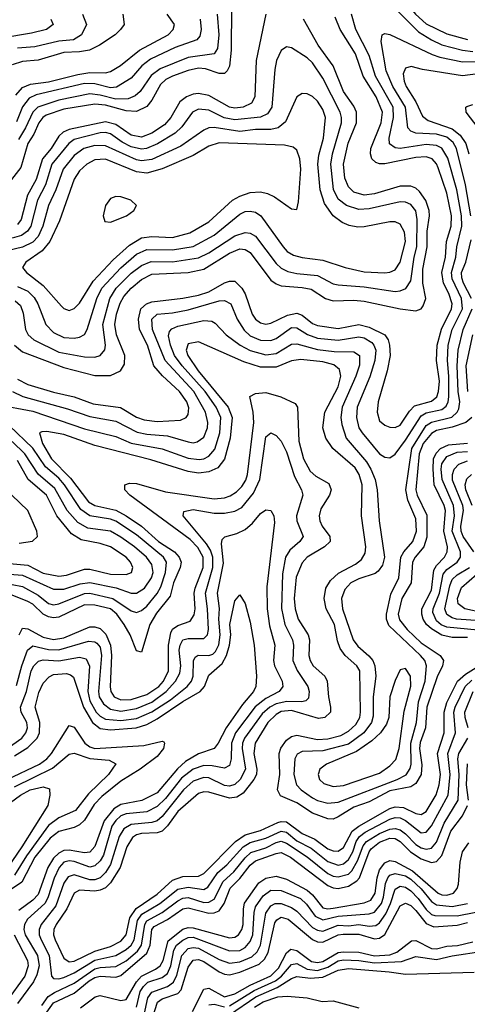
# Model space of a CAD drawing. Header units: inches. Extents: x 990535 to 1117859, y 769386 to 892122.
# Tile 18 of 256: x 1034259 to 1035989, y 840981 to 844788. Entities that reach past the tile are written whole.
import ezdxf

# ---------------------------------------------------------------- set-up
doc = ezdxf.new("R2010")
doc.units = ezdxf.units.IN
doc.header["$MEASUREMENT"] = 0
doc.layers.add('B0834', color=7, linetype='Continuous')

msp = doc.modelspace()

# ---------------------------------------------------------------- linework, layer by layer
at = {"layer": 'B0834', "color": 5}
for points, elevation in [([(1035992.5, 845430), (1035810, 845383.2), (1035759.7, 845360.3), (1035725, 845335), (1035709.3, 845310.7), (1035695.8, 845270), (1035681.4, 845190), (1035646.7, 845053.3), (1035643.7, 845010), (1035654.7, 844970), (1035668.5, 844948.5), (1035745, 844865), (1035788.8, 844810), (1035830, 844772.6), (1035910, 844733.9), (1035990, 844712.1)], 2480), ([(1035076.9, 844836.9), (1035076.7, 844670), (1035070, 844608.1), (1035061.3, 844590), (1035050, 844579.7), (1035030, 844580.2), (1034977.6, 844597.6), (1034950, 844600.2), (1034910, 844592.4), (1034850, 844570.4), (1034823.5, 844556.5), (1034802.5, 844537.5), (1034770, 844476.6), (1034750, 844452.6), (1034710, 844433.2), (1034670, 844435.5), (1034590, 844458.3), (1034550, 844461.6), (1034430, 844442), (1034361.3, 844418.7), (1034348.1, 844410), (1034333.3, 844390), (1034313.8, 844346.2), (1034290, 844309), (1034263.7, 844216.3), (1034227.3, 844170)], 2480), ([(1034657.6, 844810), (1034662.1, 844770), (1034649, 844750), (1034627.9, 844730), (1034567.8, 844690), (1034529, 844671), (1034490, 844663.5), (1034430, 844661.1), (1034330, 844632.1), (1034270, 844627), (1034230, 844614.1)], 2380), ([(1034231, 843351), (1034271.2, 843331.2), (1034443.8, 843283.8), (1034530, 843253.3), (1034630, 843235.5), (1034713.5, 843193.5), (1034750, 843186.1), (1034830, 843179.6), (1034910, 843156), (1034930, 843152.5), (1034944.7, 843155.3), (1034970, 843173.5), (1034984.5, 843210), (1034985.9, 843230), (1034976.5, 843270), (1034931.8, 843350), (1034820.9, 843470), (1034771.6, 843590), (1034769.1, 843630), (1034790, 843650.1), (1034850, 843655.2), (1034910, 843666.4), (1035030, 843700.5), (1035050, 843702.1), (1035075.1, 843690), (1035099.6, 843630), (1035127.1, 843587.1), (1035150, 843566.3), (1035190, 843548.4), (1035230, 843548), (1035250, 843556), (1035310, 843597.5), (1035330, 843596.4), (1035370.6, 843570.6), (1035410, 843557.3), (1035490, 843548.5), (1035570, 843562.1), (1035590, 843557.9), (1035619.3, 843539.3), (1035627.9, 843530), (1035634.8, 843510), (1035631.9, 843470), (1035612.5, 843407.5), (1035563.8, 843290), (1035560.1, 843250), (1035569.7, 843210), (1035582.9, 843190), (1035650, 843109.2), (1035670, 843096.8), (1035690, 843094.3), (1035710, 843108.2), (1035750, 843162.1), (1035810, 843256.7), (1035830, 843267.5), (1035890, 843281.3), (1035906.5, 843293.5), (1035914.8, 843310), (1035917.1, 843330), (1035917.2, 843410), (1035911.8, 843470), (1035914.8, 843530), (1035929.8, 843590), (1035970.7, 843670), (1035966.6, 843710), (1035930, 843785.9), (1035927.1, 843810), (1035944.4, 843870), (1035948.8, 843910), (1035968.1, 843990), (1035966.1, 844030), (1035948.3, 844130), (1035913, 844253), (1035890, 844291.5), (1035870, 844301.6), (1035830, 844305.6), (1035730, 844290.6), (1035710, 844293.1), (1035688.4, 844308.4), (1035686.9, 844330), (1035703.7, 844410), (1035702.2, 844450), (1035634.3, 844570), (1035609.2, 844650), (1035557.5, 844750), (1035541.7, 844810)], 2460), ([(1034243.8, 844496.2), (1034270, 844526.2), (1034301, 844539), (1034370, 844548.3), (1034483.3, 844576.7), (1034530, 844583.9), (1034590, 844582.1), (1034610, 844587.4), (1034648.3, 844611.7), (1034722.5, 844670), (1034832.4, 844730), (1034852.1, 844750), (1034856.8, 844770), (1034828.3, 844810)], 2420), ([(1035210.1, 844810), (1035172.4, 844630), (1035168.2, 844490), (1035154.7, 844465.3), (1035122, 844450), (1035090, 844446), (1035069.8, 844449.8), (1034990, 844494.8), (1034950, 844502.7), (1034930, 844500.2), (1034903.1, 844490), (1034877.8, 844470), (1034842.9, 844410), (1034818.5, 844381.5), (1034770, 844349.2), (1034730, 844334.6), (1034690, 844342), (1034630, 844382.8), (1034590, 844393.2), (1034450, 844363.6), (1034427, 844353), (1034410, 844337.9), (1034380.3, 844290), (1034346.7, 844250), (1034322.9, 844170), (1034289.2, 844110), (1034264.4, 844015.6), (1034250, 843995.9)], 2520), ([(1034502, 844810), (1034517.1, 844770), (1034497.5, 844730), (1034467.4, 844710), (1034410, 844705), (1034317.2, 844682.8), (1034250, 844677.8)], 2360), ([(1035022.4, 844810), (1035029.2, 844730), (1035023.8, 844676.2), (1035010, 844655.7), (1034910, 844642.5), (1034801.3, 844598.7), (1034767.1, 844572.9), (1034724.4, 844510), (1034705.7, 844494.3), (1034678, 844482), (1034630, 844480.4), (1034570, 844496.5), (1034530, 844501.4), (1034410, 844477.1), (1034329.7, 844450.3), (1034309.4, 844430.6), (1034281.4, 844370), (1034254.8, 844325.2)], 2460), ([(1035710, 844831.3), (1035800.7, 844740.7), (1035849.9, 844709.9), (1035891, 844691), (1035970, 844670.3), (1036010, 844664.9)], 2460), ([(1034379.8, 844790), (1034388.4, 844770), (1034362.3, 844750), (1034304.1, 844735.9), (1034190, 844717.3)], 2340), ([(1034238.7, 843530), (1034270, 843503.8), (1034430, 843442.8), (1034550, 843412.7), (1034610, 843412.8), (1034648.3, 843430), (1034664, 843456), (1034665.5, 843490), (1034632.9, 843570), (1034626.1, 843610), (1034632.6, 843650), (1034647.5, 843692.5), (1034662, 843718), (1034690, 843750.6), (1034730, 843783.9), (1034770, 843803.9), (1034910, 843810), (1034970, 843823.8), (1035070, 843886), (1035110, 843902.1), (1035130, 843900.1), (1035150, 843887.8), (1035230, 843781.6), (1035250, 843766.5), (1035270, 843758.8), (1035350, 843752.9), (1035385.6, 843745.6), (1035440.8, 843710), (1035470, 843701.1), (1035550, 843703.5), (1035590, 843700), (1035730, 843669.7), (1035790, 843662.9), (1035810, 843669.5), (1035818.6, 843681.4), (1035828, 843710), (1035816.6, 843770), (1035816.5, 843823.5), (1035833.2, 843910), (1035833.6, 843970), (1035842.8, 844030), (1035841.2, 844050), (1035828.8, 844088.8), (1035804.2, 844124.2), (1035790, 844136.5), (1035770, 844144.8), (1035730, 844144.9), (1035630, 844114.8), (1035590, 844109.1), (1035550, 844121.6), (1035530, 844142), (1035515.7, 844175.7), (1035510, 844230), (1035528.6, 844311.4), (1035560.3, 844390), (1035560.1, 844430), (1035550, 844453.9), (1035510.2, 844510.2), (1035470.2, 844610), (1035411.9, 844690), (1035355.8, 844790)], 2520), ([(1034956.8, 844790), (1034960.8, 844750), (1034955.7, 844724.3), (1034943.2, 844710), (1034859.7, 844680.3), (1034764.2, 844635.8), (1034730.8, 844610), (1034690, 844562.7), (1034632.8, 844527.2), (1034610, 844525), (1034550, 844540.5), (1034510, 844541.1), (1034322.9, 844497.1), (1034295.3, 844484.7), (1034270, 844450.9), (1034247.2, 844392.8)], 2440), ([(1034250, 843398), (1034290, 843378.1), (1034390, 843347.7), (1034469.6, 843329.6), (1034543.4, 843303.4), (1034648.2, 843288.2), (1034710, 843251.8), (1034740.4, 843240.4), (1034790, 843234.7), (1034879.8, 843240.2), (1034902.9, 843250), (1034910, 843260.9), (1034912.1, 843287.9), (1034905, 843310), (1034876.1, 843350), (1034810.5, 843410.5), (1034777.7, 843450), (1034753.5, 843530), (1034721.7, 843590), (1034717.8, 843630), (1034726.7, 843670), (1034748.9, 843690), (1034770, 843697.7), (1034890, 843711.2), (1034950, 843722.9), (1034990, 843735.6), (1035050.1, 843770.1), (1035070, 843777.6), (1035090, 843776.9), (1035118.1, 843750), (1035130, 843728.5), (1035157.9, 843650), (1035170.4, 843630.4), (1035190, 843616), (1035210, 843611.3), (1035230, 843614.8), (1035294, 843646), (1035330, 843653.2), (1035350, 843645), (1035390, 843613.7), (1035410, 843605.1), (1035490, 843594.2), (1035570, 843609.6), (1035610, 843599.3), (1035669.8, 843569.8), (1035682.6, 843550), (1035688.6, 843530), (1035690.4, 843490), (1035678.8, 843430), (1035644.4, 843310), (1035640.6, 843270), (1035650, 843236.9), (1035670, 843220.2), (1035690, 843212.3), (1035710, 843211.3), (1035730, 843220.1), (1035765, 843275), (1035784.7, 843295.3), (1035850, 843313.4), (1035871.3, 843330), (1035877.9, 843350), (1035880.9, 843390), (1035870.2, 843470), (1035871.9, 843530), (1035889.1, 843590.9), (1035928.2, 843670), (1035930, 843690), (1035917.3, 843730), (1035896.8, 843770), (1035890.1, 843810), (1035904.4, 843870), (1035908.9, 843931.1), (1035926.6, 843990), (1035928.1, 844030), (1035910, 844117.5), (1035876, 844216), (1035870, 844230.4), (1035853, 844250), (1035830, 844258.2), (1035790, 844255.1), (1035670, 844230.5), (1035650, 844230.3), (1035635.4, 844235.4), (1035619.7, 844250), (1035614.3, 844270), (1035616.1, 844290), (1035655.4, 844390), (1035660.5, 844430), (1035636.8, 844490), (1035586.9, 844570), (1035556.7, 844656.7), (1035497.7, 844750), (1035478.1, 844798.1)], 2480), ([(1036002.1, 844030), (1035982.4, 844150), (1035947.1, 844290), (1035933.9, 844313.9), (1035910, 844334.6), (1035870, 844346.1), (1035789.7, 844350), (1035770, 844357.5), (1035759.2, 844370), (1035749.5, 844450), (1035701.5, 844530), (1035675.7, 844590), (1035655.9, 844704.1), (1035659.7, 844730), (1035670, 844735.2), (1035690, 844731.2), (1035853.1, 844653.1), (1035883, 844643), (1035970, 844625.7), (1036030, 844626.2)], 2440), ([(1034241.7, 843701.7), (1034262.4, 843682.4), (1034273, 843653), (1034281.7, 843590), (1034292.1, 843570), (1034313.3, 843550), (1034410, 843502.9), (1034510, 843484.3), (1034550, 843482.7), (1034570.3, 843489.7), (1034587.8, 843512.2), (1034590.6, 843530), (1034580.2, 843610), (1034607.4, 843710), (1034632.3, 843750), (1034690, 843808.1), (1034730, 843838.2), (1034767.1, 843852.9), (1034850, 843852.3), (1034950, 843867), (1034990, 843886.8), (1035090, 843952.7), (1035130, 843965.9), (1035150, 843962.4), (1035170, 843951), (1035250, 843845.8), (1035270, 843827.3), (1035294.9, 843814.9), (1035330, 843806.4), (1035410, 843798.5), (1035470, 843767.2), (1035490, 843762.7), (1035590, 843755), (1035710, 843737.6), (1035730, 843739.4), (1035751.6, 843748.4), (1035770, 843778), (1035783.1, 843870), (1035794.2, 843910), (1035795.1, 844015.1), (1035789.4, 844049.4), (1035770, 844073.5), (1035750, 844082.7), (1035730, 844084.2), (1035610, 844056.9), (1035570, 844054.7), (1035521.7, 844070), (1035490, 844094.6), (1035471.6, 844131.6), (1035461.4, 844230), (1035468.4, 844270), (1035502.4, 844390), (1035502.9, 844410), (1035496.9, 844430), (1035430, 844562.6), (1035390, 844620.9), (1035370, 844640.2), (1035310, 844679.8), (1035290, 844683.1), (1035270, 844668.6), (1035251.4, 844630), (1035244.4, 844595.6), (1035232.8, 844450), (1035216.4, 844423.6), (1035190, 844411.7), (1035090, 844400.5), (1035048.8, 844408.8), (1034990, 844438.1), (1034950, 844442.5), (1034927.2, 844430), (1034885.6, 844374.4), (1034860.3, 844350), (1034791.6, 844308.4), (1034749.6, 844290.4), (1034730, 844288.1), (1034690, 844297.2), (1034655, 844315), (1034610, 844347.1), (1034590, 844351.7), (1034570, 844350.4), (1034470, 844324.4), (1034448.8, 844310), (1034382.8, 844230), (1034358.5, 844150), (1034327.5, 844090), (1034302.6, 843990), (1034289.7, 843970.3), (1034266.3, 843953.7), (1034230, 843943.2)], 2540), ([(1036030, 844579.4), (1035970, 844571.7), (1035815.8, 844595.8), (1035772.3, 844607.7), (1035750, 844601.2), (1035741.3, 844578.7), (1035744.5, 844550), (1035752.3, 844530), (1035790.5, 844470.5), (1035815.7, 844415.7), (1035838.1, 844398.1), (1035930, 844366.3), (1035961.5, 844341.5), (1035983.2, 844310), (1035994.8, 844270)], 2420), ([(1034250, 843756.5), (1034290, 843738.2), (1034314.5, 843714.5), (1034329.4, 843690), (1034360.3, 843610), (1034390, 843578.7), (1034430, 843559.3), (1034470, 843556.5), (1034490, 843560.5), (1034508.9, 843571.1), (1034520.3, 843590), (1034557.4, 843710), (1034576.4, 843750), (1034650, 843828.3), (1034710, 843881), (1034750, 843899.6), (1034850, 843898.5), (1034930, 843911.4), (1035010, 843955.2), (1035110, 844036.5), (1035130, 844046.2), (1035150, 844048.4), (1035170, 844043.4), (1035190.3, 844030.3), (1035276.9, 843910), (1035292.4, 843892.4), (1035317.5, 843877.5), (1035350, 843868.9), (1035430, 843858.9), (1035516.9, 843830), (1035590, 843813.3), (1035670.3, 843809.7), (1035690, 843811.6), (1035710, 843820.7), (1035729.6, 843850.4), (1035750.2, 843930), (1035746.4, 843966.4), (1035730, 843997.6), (1035710, 844006.7), (1035690, 844006.6), (1035590, 843986.6), (1035565.5, 843985.5), (1035531.8, 843991.8), (1035504.6, 844004.6), (1035470, 844029.9), (1035437.4, 844077.4), (1035419.9, 844130), (1035411.2, 844230), (1035415.6, 844264.4), (1035433.2, 844330), (1035440.3, 844410), (1035430, 844441), (1035410, 844473.2), (1035390, 844491.2), (1035370, 844501.4), (1035350, 844503.1), (1035329.6, 844490.4), (1035286.8, 844393.2), (1035257.4, 844370), (1035230, 844363.6), (1035170, 844363.4), (1035110, 844355.4), (1035010, 844371.4), (1034990, 844369.9), (1034970, 844361), (1034881.4, 844298.6), (1034770, 844247.3), (1034730, 844242.5), (1034710, 844245.7), (1034590, 844301), (1034550, 844301.5), (1034506.9, 844290), (1034470, 844262.5), (1034426.5, 844210), (1034398.3, 844130), (1034370.9, 844070), (1034348.7, 843990), (1034330, 843950), (1034310, 843928.5), (1034270, 843908.7), (1034215.5, 843895.5)], 2560), ([(1036076.9, 844310), (1035983.9, 844430), (1035983.1, 844450), (1035987.3, 844452.7), (1036010, 844460.4)], 2380), ([(1036004.9, 843710), (1035974.5, 843770), (1035967.3, 843790), (1035966.8, 843810), (1035982.5, 843850), (1036003.2, 843936.8)], 2440), ([(1034170, 843300.2), (1034310, 843274.6), (1034510, 843206.6), (1034630, 843176.7), (1034690, 843150.3), (1034810, 843128.4), (1034910, 843092.4), (1034952.7, 843087.3), (1034970, 843090.1), (1034990, 843100.3), (1035012.9, 843127.1), (1035032.4, 843190), (1035035.9, 843250), (1035017.9, 843290), (1034975.2, 843350), (1034886.9, 843450), (1034857.4, 843490), (1034841.8, 843530), (1034833.9, 843566.1), (1034837.5, 843582.5), (1034846.9, 843593.1), (1034870, 843603.7), (1034970, 843624.5), (1035002.1, 843622.1), (1035015, 843615), (1035057.5, 843570), (1035111, 843530), (1035150, 843508.7), (1035210, 843491.8), (1035250, 843497.3), (1035310, 843534.1), (1035330, 843535.4), (1035410, 843512.8), (1035474.3, 843505.7), (1035550, 843504), (1035571.7, 843490), (1035572.5, 843452.5), (1035558.5, 843410), (1035504.7, 843290), (1035500.3, 843250), (1035503.4, 843223.4), (1035521, 843170), (1035599.1, 843079.1), (1035616.6, 843050), (1035632.4, 843010), (1035640.5, 842970), (1035648, 842850), (1035668.6, 842710), (1035661.1, 842678.9), (1035644.5, 842655.5), (1035633, 842647), (1035570, 842625.9), (1035538.8, 842610), (1035515.6, 842584.4), (1035502.6, 842550), (1035505.9, 842510), (1035548, 842390), (1035566, 842366), (1035608.8, 842328.8), (1035623.1, 842310), (1035631.2, 842290), (1035634.7, 842250), (1035624.6, 842170), (1035624.5, 842095.5), (1035618.1, 842070), (1035589.1, 842030), (1035530, 841987.3), (1035430, 841961.1), (1035350, 841958.7), (1035331.6, 841948.4), (1035322.6, 841930), (1035318.5, 841870), (1035328.8, 841830), (1035346.8, 841810), (1035390, 841779.6), (1035410, 841769.2), (1035450, 841758), (1035490, 841762.6), (1035717.4, 841850), (1035752, 841868), (1035767.9, 841892.1), (1035771.8, 841910), (1035770, 841990), (1035792.1, 842070), (1035800.4, 842150), (1035826.4, 842230), (1035831.1, 842290), (1035824.2, 842310), (1035808, 842330), (1035685.4, 842445.4), (1035677, 842470), (1035677, 842490), (1035693.6, 842566.4), (1035724.2, 842630), (1035732.4, 842710), (1035743.8, 842730), (1035778.3, 842770), (1035792.5, 842810), (1035790, 842858.2), (1035758.6, 842930), (1035751.6, 842970), (1035775, 843130), (1035830, 843219.6), (1035850, 843232.5), (1035928.5, 843251.5), (1035950.1, 843269.9), (1035956.7, 843283.3), (1035959.4, 843310), (1035953.6, 843350), (1035949.6, 843450), (1035954, 843510), (1035972.6, 843590), (1036007, 843670)], 2440), ([(1036008.6, 843570), (1035983, 843450), (1035989.5, 843350)], 2420), ([(1036005.8, 843250), (1035983.2, 843230), (1035930, 843212.4), (1035870, 843199.5), (1035850, 843188.1), (1035818.3, 843150), (1035802.5, 843110), (1035790.1, 842970), (1035795.3, 842950), (1035832.1, 842872.1), (1035832.9, 842787.1), (1035820.9, 842750), (1035787.3, 842710), (1035776.9, 842690), (1035772, 842610), (1035735.2, 842550), (1035721.9, 842490), (1035727.1, 842467.1), (1035757, 842430), (1035810, 842379), (1035884.1, 842330), (1035896.3, 842310), (1035893, 842290), (1035872.6, 842247.4), (1035832.4, 842130), (1035827.4, 842050), (1035807.2, 841992.8), (1035804.4, 841970), (1035812.9, 841907.1), (1035810.6, 841869.4), (1035790, 841834.3), (1035770, 841821.8), (1035690, 841805.9), (1035610, 841763.6), (1035550, 841742.9), (1035490, 841705.2), (1035470, 841697), (1035450, 841697.6), (1035390, 841719.5), (1035330, 841759.9), (1035267.5, 841787.5), (1035255.9, 841810), (1035264.1, 841870), (1035261.1, 841950), (1035268.4, 841971.6), (1035290, 842001.8), (1035310, 842016.5), (1035330, 842022.1), (1035410, 842004.3), (1035450, 842007.3), (1035499.8, 842020.2), (1035530, 842036.7), (1035557.7, 842062.3), (1035573.1, 842090), (1035576, 842110), (1035573.2, 842270), (1035561.8, 842290), (1035517.1, 842330), (1035497, 842357), (1035486.6, 842386.6), (1035475.7, 842450), (1035442.8, 842510), (1035435.4, 842550), (1035442.7, 842590), (1035460.5, 842619.5), (1035491.5, 842648.5), (1035556.8, 842683.2), (1035579.6, 842700.4), (1035594.3, 842725.7), (1035597, 842750), (1035580.2, 842870), (1035582, 842990), (1035571.3, 843030), (1035555.1, 843055.1), (1035468.6, 843130), (1035441.9, 843170), (1035430.1, 843210), (1035438.3, 843270), (1035490, 843368.7), (1035500.7, 843410), (1035495.4, 843435.4), (1035473.2, 843453.2), (1035430, 843465.4), (1035345.6, 843474.4), (1035310, 843468.5), (1035250, 843444.7), (1035190, 843445.2), (1035125.1, 843465.1), (1034950, 843542), (1034910, 843534.5), (1034901.8, 843510), (1034908.4, 843490), (1034949.1, 843430), (1035064.5, 843290), (1035079.9, 843250), (1035071.9, 843170), (1035050.9, 843089.1), (1035024.7, 843055.3), (1034990, 843039.8), (1034950, 843034.9), (1034910, 843040.5), (1034766.2, 843086.2), (1034550, 843141.9), (1034430, 843184.7), (1034364.1, 843195.9), (1034344.9, 843195.1), (1034335.4, 843190), (1034347.5, 843150), (1034381.3, 843090), (1034455.5, 843015.5), (1034524.4, 842924.4), (1034550, 842910), (1034630, 842891.3), (1034670.6, 842870), (1034729.7, 842829.7), (1034794.8, 842770), (1034857.2, 842730), (1034875.8, 842710), (1034882.4, 842690), (1034879.7, 842670), (1034853.4, 842610), (1034840.6, 842559.4), (1034787.2, 842492.8), (1034761.7, 842450), (1034730, 842343.1), (1034710, 842347.4), (1034685.4, 842410), (1034663.3, 842450), (1034634.8, 842490), (1034609.9, 842509.9), (1034550, 842524.5), (1034510, 842525.1), (1034410, 842478), (1034390, 842474.9), (1034370, 842478.7), (1034350, 842489.8), (1034310, 842527.7), (1034290, 842538.7), (1034230, 842563.4)], 2420), ([(1034256.3, 842410), (1034270, 842434.7), (1034290, 842433.1), (1034350, 842400.9), (1034390, 842390.9), (1034430, 842397.6), (1034530, 842440), (1034550, 842440), (1034570, 842433.4), (1034592.2, 842412.2), (1034610.2, 842370), (1034613.5, 842330), (1034608.5, 842208.5), (1034611.3, 842190), (1034624.2, 842170), (1034650, 842157.5), (1034690, 842159.6), (1034750, 842179.3), (1034796.4, 842210), (1034815.1, 842230), (1034834.7, 842270), (1034834.4, 842370), (1034842.9, 842417.1), (1034850, 842430.8), (1034870, 842446.2), (1034917.3, 842462.7), (1034933.3, 842486.7), (1034936.8, 842510), (1034933.8, 842570), (1034937.3, 842590), (1034968, 842670), (1034968, 842710), (1034947.8, 842747.8), (1034918.2, 842778.2), (1034684.5, 842950), (1034665.3, 842970), (1034664.7, 842990), (1034683.9, 842996.1), (1034710, 842994.4), (1034822.4, 842962.4), (1035010, 842935.6), (1035050, 842939.5), (1035072.6, 842947.4), (1035097.2, 842962.8), (1035117.3, 842982.7), (1035132.5, 843007.5), (1035139.6, 843030), (1035163.5, 843230), (1035161.3, 843270), (1035148.8, 843331.2), (1035170, 843343.3), (1035210, 843346.2), (1035268, 843330), (1035323.7, 843303.7), (1035332.5, 843290), (1035338.2, 843158.2), (1035355.6, 843090), (1035381.8, 843041.8), (1035403.2, 843023.2), (1035454.3, 842994.3), (1035463.2, 842970), (1035456.1, 842950), (1035423, 842897), (1035416.6, 842870), (1035419.2, 842850), (1035428.4, 842830), (1035457.1, 842790), (1035458.2, 842770), (1035437.2, 842750), (1035370, 842710.3), (1035350, 842688.5), (1035327.8, 842632.2), (1035319.6, 842550), (1035324.1, 842510), (1035335, 842470), (1035374, 842410), (1035378.5, 842390), (1035376.1, 842330), (1035380.9, 842310), (1035393.6, 842290), (1035438.6, 842250), (1035447.5, 842230), (1035452, 842170), (1035460.6, 842130), (1035459.5, 842110), (1035438.7, 842090), (1035413.5, 842086.5), (1035310, 842116.5), (1035270, 842112.5), (1035250, 842102), (1035217.5, 842070), (1035168.5, 841990), (1035164.1, 841950), (1035175.8, 841890), (1035174.1, 841870), (1035164.1, 841850), (1035123.1, 841796.9), (1035097.9, 841782.1), (1035070, 841778.4), (1034990, 841801.5), (1034970, 841802.1), (1034950, 841795.3), (1034870, 841726.3), (1034829.7, 841670.3), (1034810, 841650.7), (1034790, 841643.4), (1034730, 841641.2), (1034710, 841635.9), (1034694.6, 841625.4), (1034673.6, 841590), (1034647.7, 841510), (1034610, 841450), (1034590, 841431.5), (1034570, 841421.8), (1034550, 841417.9), (1034490, 841421.5), (1034470, 841410.3), (1034440.9, 841350), (1034400.5, 841290), (1034390.9, 841270), (1034389.8, 841250), (1034396.1, 841230), (1034430, 841158.6), (1034450, 841145.1), (1034470, 841147.6), (1034550, 841186.7), (1034610, 841203.7), (1034650, 841225), (1034670.1, 841249.9), (1034684.9, 841315.1), (1034708.5, 841351.5), (1034790, 841406.9), (1034850, 841461.4), (1034890, 841474.5), (1034950, 841476.2), (1034970, 841486.5), (1035092.7, 841610), (1035130, 841636.4), (1035190, 841652.6), (1035256, 841684), (1035270, 841688.3), (1035290, 841686.5), (1035350, 841641.5), (1035399.1, 841619.1), (1035450, 841582.2), (1035470, 841574.6), (1035490, 841573.3), (1035510, 841587.2), (1035544.5, 841650), (1035569.9, 841670.1), (1035690, 841737.6), (1035710, 841744.5), (1035741.7, 841741.7), (1035790, 841718.2), (1035810, 841715.3), (1035830, 841726.7), (1035869, 841791), (1035880.7, 841830), (1035885.6, 841870), (1035874.2, 841950), (1035899.4, 842030), (1035899.8, 842110), (1035910, 842148.1), (1035951.3, 842230), (1035982.2, 842257.8), (1036050, 842299.4)], 2380), ([(1034190, 842612), (1034270, 842596.3), (1034330, 842563.1), (1034370, 842531.3), (1034390, 842525.5), (1034410, 842529.3), (1034510, 842569.1), (1034530, 842570.9), (1034618.8, 842550), (1034690, 842502.3), (1034710, 842495.9), (1034730, 842503.1), (1034750, 842520.9), (1034790.3, 842569.7), (1034804.5, 842595.5), (1034822.7, 842650), (1034826.3, 842690), (1034814.2, 842710), (1034710, 842796.7), (1034630, 842849.5), (1034610, 842856.8), (1034530, 842870.2), (1034494.8, 842894.8), (1034431.8, 842990), (1034410, 843015.5), (1034359.2, 843059.2), (1034310, 843131), (1034218.4, 843218.4)], 2440), ([(1034246.8, 842213.2), (1034267.2, 842290), (1034289.2, 842350.8), (1034310, 842366.7), (1034370, 842352.3), (1034410, 842351.1), (1034524.6, 842384.6), (1034550, 842382.8), (1034557.3, 842377.3), (1034570, 842361.4), (1034574.5, 842330), (1034563.2, 842190), (1034566.2, 842170), (1034582.3, 842142.3), (1034610, 842122), (1034650, 842113.8), (1034710, 842124.4), (1034770, 842149.3), (1034825.6, 842190), (1034861.4, 842230), (1034878.3, 842261.7), (1034881.4, 842290), (1034875.8, 842350), (1034878.7, 842370), (1034890, 842389.6), (1034910, 842394.8), (1034970, 842394.9), (1034984.8, 842410), (1034988.9, 842430), (1034985.3, 842510), (1034977.1, 842570), (1035005.4, 842670), (1035005.1, 842710), (1034996.5, 842736.5), (1034981.3, 842761.3), (1034890.6, 842870), (1034893.8, 842886.2), (1034930, 842894.1), (1035010, 842880.2), (1035050, 842880.2), (1035090, 842888), (1035117.7, 842902.3), (1035162.6, 842957.4), (1035187.3, 843010), (1035210, 843174.9), (1035230, 843190.2), (1035250, 843180.7), (1035270, 843159), (1035290, 843117.3), (1035321.2, 843021.2), (1035348.4, 842970), (1035353.1, 842950), (1035329.2, 842870), (1035330.1, 842850), (1035354.8, 842790), (1035341.7, 842770), (1035303.1, 842736.9), (1035286, 842710), (1035274.2, 842645.8), (1035270.8, 842510.8), (1035283.6, 842450), (1035313.8, 842390), (1035317.3, 842370), (1035314.1, 842310), (1035331, 842271), (1035372.8, 842210), (1035378.1, 842190), (1035375.2, 842164.8), (1035365.3, 842154.7), (1035349, 842151), (1035291.9, 842151.9), (1035250, 842142.8), (1035225.5, 842130), (1035196.3, 842103.7), (1035127.7, 842010), (1035120.2, 841990), (1035119.3, 841970), (1035131.8, 841890), (1035111.2, 841850), (1035090, 841830.3), (1035070, 841823.7), (1035050, 841826.4), (1034990, 841856.7), (1034970, 841857.7), (1034930, 841843.6), (1034891.5, 841810), (1034810, 841707.5), (1034790, 841690), (1034770, 841683.4), (1034690, 841676.4), (1034661.2, 841658.8), (1034643.1, 841630), (1034610, 841521.3), (1034590.6, 841490), (1034570, 841469.9), (1034550, 841462), (1034530, 841462.5), (1034470, 841482), (1034446.8, 841473.2), (1034430, 841449.3), (1034398.1, 841361.9), (1034342.5, 841290), (1034333.9, 841270), (1034334.5, 841250), (1034342.2, 841230), (1034373.1, 841170), (1034381.4, 841090), (1034390, 841080.1), (1034410, 841078.9), (1034430, 841083.8), (1034470, 841102.7), (1034550, 841151.1), (1034630, 841169.2), (1034670, 841192.1), (1034690.2, 841209.8), (1034701.7, 841230), (1034714.7, 841305.3), (1034730.4, 841329.6), (1034800.1, 841370), (1034870, 841425.7), (1034910, 841433.2), (1034970, 841425.1), (1034986.2, 841433.8), (1035024.1, 841490), (1035060.1, 841519.9), (1035122.4, 841590), (1035150, 841606.2), (1035210, 841623.1), (1035270, 841650.4), (1035290, 841646.2), (1035330, 841613.4), (1035384.9, 841584.9), (1035450, 841533.4), (1035490, 841518.8), (1035510, 841523.4), (1035530, 841540.5), (1035546.6, 841570), (1035559.8, 841610), (1035572.7, 841630), (1035594.1, 841645.9), (1035690, 841697.2), (1035710, 841703.7), (1035730, 841702.2), (1035750, 841691.3), (1035810, 841643.6), (1035830, 841646.5), (1035850, 841670.9), (1035914.7, 841790), (1035922.3, 841870), (1035913.5, 841950), (1035943.4, 842030), (1035937.2, 842110), (1035942.2, 842130), (1035980.5, 842210), (1036005.7, 842234.3)], 2360), ([(1034150, 842649.3), (1034270, 842639.7), (1034390, 842585.9), (1034430, 842586.1), (1034493, 842607), (1034530, 842612.4), (1034631.6, 842591.6), (1034690, 842570.7), (1034710, 842570.8), (1034741.4, 842590), (1034769, 842630), (1034774.4, 842650), (1034770, 842681.3), (1034748.9, 842710), (1034703.1, 842750), (1034650, 842787.7), (1034610, 842810.7), (1034522.6, 842822.6), (1034483.4, 842843.4), (1034441.9, 842890), (1034395.1, 842975.1), (1034330.6, 843030.6), (1034279.1, 843110), (1034230, 843156.5)], 2460), ([(1035990, 842399), (1035930, 842399.1), (1035890, 842408.3), (1035850, 842433.1), (1035831.7, 842450), (1035818.7, 842470), (1035812.6, 842490), (1035813.7, 842510), (1035850, 842582.2), (1035859.8, 842660.2), (1035870, 842678), (1035900.8, 842710), (1035911.2, 842730), (1035911.7, 842750), (1035898.6, 842810), (1035904.9, 842890), (1035900, 842910), (1035861.1, 842990), (1035856.5, 843050), (1035858.7, 843090), (1035867.9, 843112.1), (1035884.6, 843130), (1035915.9, 843144.1), (1035990, 843150.9)], 2380), ([(1036030, 842427.7), (1035910, 842438.8), (1035888.4, 842448.4), (1035870, 842463.5), (1035855.9, 842495.9), (1035856.6, 842510), (1035881.3, 842570), (1035895.8, 842644.2), (1035910, 842662.3), (1035949.5, 842690), (1035963, 842710), (1035962.9, 842730), (1035930, 842810), (1035939.1, 842870), (1035935.6, 842910), (1035892.2, 843010), (1035887.6, 843050), (1035890, 843070.6), (1035910, 843098.7), (1035950, 843116.4), (1035990, 843118.4)], 2360), ([(1034147.9, 842692.1), (1034290, 842678.6), (1034350, 842648.1), (1034410, 842636.2), (1034439.8, 842640.2), (1034510, 842663.2), (1034530, 842662.8), (1034610, 842643.6), (1034670, 842642.2), (1034690.6, 842650), (1034696.6, 842670), (1034687.8, 842690), (1034670.4, 842710), (1034610, 842749.9), (1034570, 842763.2), (1034496.6, 842776.6), (1034459.8, 842799.8), (1034402.4, 842870), (1034362.3, 842950), (1034291.1, 843010), (1034250, 843083.4)], 2480), ([(1036013.7, 842730), (1035973.2, 842790), (1035965.2, 842810), (1035964.1, 842830), (1035974.6, 842890), (1035970.9, 842910), (1035932.1, 843007.9), (1035931.4, 843030), (1035938.4, 843050), (1035956.1, 843070), (1035990, 843082)], 2340), ([(1036007.1, 842910), (1035983.6, 842970), (1035980.7, 842990), (1035986.8, 843013.2), (1036004.4, 843030)], 2320), ([(1034256.5, 842763.5), (1034308.5, 842771.5), (1034328.1, 842790), (1034325.3, 842810), (1034290.6, 842890.6), (1034229.1, 842949.1)], 2520), ([(1034210.5, 841969.5), (1034267, 842010), (1034282.5, 842030), (1034289.6, 842050), (1034286.7, 842070), (1034264.3, 842110), (1034261.7, 842130), (1034285.5, 842190), (1034303.6, 842270), (1034313.9, 842290), (1034331.7, 842308.3), (1034350, 842312.3), (1034410, 842308.7), (1034490, 842323.4), (1034516.5, 842316.5), (1034528.9, 842288.9), (1034522.5, 842190), (1034530, 842154.2), (1034555, 842110), (1034570, 842094.4), (1034590, 842084), (1034650, 842077.6), (1034710, 842086.1), (1034770, 842111.2), (1034841.5, 842158.5), (1034905.9, 842210), (1034922.4, 842230), (1034929.9, 842250), (1034930.7, 842309.3), (1034936.7, 842323.3), (1034949, 842331), (1034990, 842329.1), (1035004.9, 842335.1), (1035015.2, 842344.8), (1035028.7, 842371.3), (1035034.3, 842410), (1035028.8, 842470), (1035031, 842511), (1035023.6, 842570), (1035046, 842686), (1035039, 842761), (1035041.9, 842778.1), (1035051.6, 842788.4), (1035098.4, 842801.6), (1035130, 842817.2), (1035158.7, 842841.3), (1035190, 842879.3), (1035210, 842892.7), (1035230.1, 842890.1), (1035241.1, 842870), (1035243.6, 842843.6), (1035214.5, 842594.5), (1035215.4, 842510), (1035224, 842444), (1035245.5, 842370), (1035239.5, 842310), (1035244.2, 842290), (1035272.8, 842230), (1035276, 842210), (1035261.5, 842190), (1035210, 842162.9), (1035169, 842131), (1035092.4, 842030), (1035077.1, 841990), (1035076.5, 841930), (1035070, 841903.9), (1035050, 841894), (1035003, 841903), (1034970, 841903.6), (1034930, 841890.4), (1034884.5, 841855.5), (1034823.1, 841776.9), (1034790, 841746), (1034750, 841725.6), (1034670, 841717.6), (1034650, 841709.7), (1034630, 841692), (1034615.6, 841670), (1034582.9, 841557.1), (1034570, 841535), (1034550, 841516.8), (1034530, 841511.5), (1034470, 841532.8), (1034450, 841535.8), (1034430, 841529.9), (1034411.8, 841510), (1034392.1, 841467.9), (1034367.9, 841392.1), (1034355.7, 841370), (1034289.6, 841310.4), (1034277.3, 841290), (1034275, 841270), (1034280.2, 841250), (1034327.9, 841170), (1034334.6, 841130), (1034325.4, 841094.6), (1034312.3, 841067.7), (1034250, 840983.9)], 2340), ([(1036150, 842455.5), (1035947, 842470), (1035930, 842474.7), (1035910, 842487.6), (1035901.9, 842510), (1035920.8, 842599.2), (1035930, 842622.9), (1035950, 842641.2), (1035997.7, 842670)], 2340), ([(1036050, 842494.2), (1035979.8, 842510), (1035954.1, 842530), (1035951.4, 842550), (1035967, 842593), (1036055.1, 842670)], 2320), ([(1034238.5, 841941.5), (1034290, 841973.8), (1034326.9, 842010), (1034336, 842030), (1034336.7, 842070), (1034319, 842130), (1034333, 842187), (1034350, 842223), (1034372.6, 842247.4), (1034390, 842256.7), (1034439.4, 842259.4), (1034455.2, 842255.2), (1034466.4, 842246.4), (1034505.3, 842130), (1034540.5, 842070), (1034570, 842047.1), (1034610, 842042), (1034708.8, 842050), (1034750, 842063.4), (1034790, 842084.4), (1034890, 842152.1), (1034955.9, 842190), (1034972.6, 842210), (1034990, 842254), (1035041.1, 842298.9), (1035058.4, 842330), (1035069.3, 842370), (1035074.6, 842410), (1035070.8, 842450), (1035090, 842540.5), (1035110, 842564), (1035130, 842530.7), (1035150, 842458), (1035165.7, 842370), (1035173.9, 842250), (1035171.1, 842210), (1035162.7, 842190), (1035120.1, 842139.9), (1035056.4, 842050), (1035026.3, 841990), (1035010, 841969.5), (1034950, 841949.9), (1034899.8, 841920.2), (1034869.2, 841890.8), (1034790, 841798.3), (1034730.6, 841769.4), (1034650, 841753.8), (1034622.9, 841737.1), (1034585.8, 841690), (1034549.2, 841590.8), (1034530.6, 841569.4), (1034510, 841566.2), (1034450, 841577.1), (1034430, 841575.1), (1034410, 841565.5), (1034390, 841546.4), (1034368.1, 841510), (1034330, 841405.5), (1034310, 841382.9), (1034256, 841344)], 2320), ([(1035992.4, 842050), (1035980.6, 842090), (1035979.8, 842110), (1036011.1, 842190)], 2340), ([(1034211.1, 841850), (1034336.1, 841910), (1034363.9, 841930), (1034381.8, 841950), (1034450, 842059.3), (1034470, 842052.2), (1034510.6, 841990.6), (1034530, 841976), (1034550, 841970.4), (1034738.1, 841981.9), (1034810, 841998.3), (1034815.7, 841995.7), (1034819, 841990), (1034814.9, 841970), (1034790, 841939.4), (1034724.7, 841890), (1034650, 841843.7), (1034576.2, 841783.8), (1034546.9, 841753.1), (1034510, 841692.7), (1034490, 841674.4), (1034470, 841664.5), (1034410, 841648.4), (1034376.5, 841623.5), (1034318, 841550), (1034267.5, 841452.5), (1034171.7, 841390)], 2280), ([(1034344, 840976), (1034369.5, 841010.5), (1034393.3, 841026.7), (1034470, 841062.5), (1034550, 841117.9), (1034570, 841123.3), (1034630, 841126.5), (1034670, 841149.4), (1034713.8, 841186.2), (1034729.8, 841210), (1034742, 841290), (1034750, 841303.9), (1034810, 841335.8), (1034870, 841380.8), (1034890, 841391.7), (1034910, 841393.4), (1034970, 841374.9), (1034990, 841376.3), (1035010, 841387.3), (1035044.8, 841455.2), (1035086.9, 841493.1), (1035130, 841547.7), (1035152.8, 841567.2), (1035210, 841585.2), (1035250, 841606), (1035270, 841611.3), (1035290, 841604.4), (1035370, 841551), (1035450, 841486.8), (1035470, 841476.6), (1035490, 841473.2), (1035530, 841484.6), (1035543, 841497), (1035564.2, 841535.8), (1035586.4, 841593.6), (1035598.8, 841610), (1035650, 841640.7), (1035690, 841658.6), (1035710, 841660.6), (1035730, 841655.3), (1035750, 841640.4), (1035790, 841598.3), (1035810, 841586), (1035830, 841580.7), (1035850, 841583.9), (1035870, 841608.1), (1035899, 841681), (1035953.1, 841770), (1035957.3, 841870), (1035952.7, 841930), (1035956.4, 841950), (1035991.2, 842010)], 2340), ([(1034238.6, 841821.4), (1034386.2, 841893.8), (1034450, 841947.8), (1034470, 841952.4), (1034530, 841931.8), (1034605, 841925), (1034630, 841910.2), (1034602.5, 841870), (1034525.4, 841794.6), (1034475.1, 841730), (1034410, 841701.8), (1034370, 841671.8), (1034284.9, 841555.1), (1034239.3, 841480.7)], 2260), ([(1035993.2, 841770), (1035986.2, 841830), (1035989.5, 841910.5)], 2320), ([(1034150, 841708.3), (1034262.2, 841790), (1034299.6, 841810), (1034350, 841822.1), (1034374, 841814), (1034375.7, 841790), (1034367.8, 841750), (1034267.5, 841590), (1034211.3, 841508.7)], 2240), ([(1034364.4, 840950), (1034390, 840986.8), (1034470, 841023.8), (1034527.9, 841072.1), (1034550, 841084.8), (1034570, 841089), (1034630, 841085.2), (1034650, 841092.6), (1034750, 841178.5), (1034762.8, 841210), (1034769.6, 841270), (1034778.3, 841281.7), (1034830, 841309.3), (1034890, 841350), (1034910, 841353.3), (1034990, 841332.6), (1035010, 841334.4), (1035030, 841342.6), (1035049.7, 841370), (1035072.6, 841430), (1035110, 841466.8), (1035150, 841519.2), (1035170, 841535.3), (1035250, 841564.3), (1035270, 841567.6), (1035305.8, 841550), (1035450, 841440.2), (1035470, 841431), (1035490, 841429), (1035530, 841438.2), (1035562.2, 841457.8), (1035571.9, 841470), (1035609.3, 841570), (1035617.8, 841582.2), (1035650, 841607.3), (1035690, 841623.7), (1035710, 841622.4), (1035730, 841610.3), (1035768.7, 841570), (1035810, 841543.2), (1035850, 841528.5), (1035870, 841532.7), (1035890, 841556.3), (1035924.7, 841650), (1035970.8, 841710), (1035989.1, 841750)], 2320), ([(1034493.5, 840966.5), (1034550.3, 841009.7), (1034570, 841014.6), (1034650, 840995.6), (1034670, 840999.9), (1034710, 841067.3), (1034729.6, 841090), (1034783.9, 841116.1), (1034802.3, 841130), (1034813.4, 841150), (1034833.3, 841226.7), (1034890, 841271.9), (1034910, 841278.2), (1034930, 841276.8), (1035070, 841238.1), (1035090, 841240.6), (1035104.4, 841250), (1035117.5, 841270), (1035122.7, 841290), (1035123.3, 841350), (1035127.8, 841372.2), (1035182.8, 841450), (1035210, 841468.5), (1035250, 841476), (1035290, 841465.1), (1035370, 841421.8), (1035390, 841404.5), (1035430, 841354.3), (1035450, 841349.5), (1035470, 841352), (1035590, 841372.9), (1035616, 841384), (1035632.6, 841410), (1035640.4, 841470), (1035650, 841500.9), (1035670, 841527.6), (1035690, 841536.5), (1035710, 841532.6), (1035776.5, 841496.5), (1035876.2, 841410), (1035890, 841403.8), (1035910, 841402.4), (1035935.4, 841410), (1035950, 841428.1), (1035954.8, 841445.2), (1035961.6, 841530), (1035970.4, 841570), (1035994.4, 841605.6)], 2280), ([(1034710.7, 840969.3), (1034725.2, 841030), (1034736.8, 841050), (1034753.9, 841066.1), (1034810, 841084), (1034830, 841100.1), (1034842.8, 841130), (1034854.3, 841190), (1034865.4, 841210), (1034890, 841229.2), (1034910, 841239), (1034930, 841240.7), (1035070, 841187.2), (1035110, 841189.3), (1035130, 841200.5), (1035150, 841224.2), (1035159.6, 841250), (1035164.6, 841335.4), (1035170, 841357.9), (1035199.8, 841400.2), (1035230, 841421.6), (1035270, 841421.1), (1035344.2, 841390), (1035368, 841368), (1035401.1, 841321.1), (1035430, 841307.9), (1035490, 841321.9), (1035610, 841330.7), (1035630, 841337.6), (1035656.9, 841370), (1035665.2, 841394.8), (1035672.4, 841447.6), (1035681.4, 841470), (1035690, 841479.6), (1035710, 841486.1), (1035750, 841477), (1035770, 841464.5), (1035810, 841427.4), (1035850, 841378.2), (1035870, 841364.9), (1035930, 841359), (1035990, 841371.2)], 2260), ([(1034739.8, 840940.2), (1034754.3, 841005.7), (1034770, 841028.3), (1034830.8, 841049.2), (1034853.8, 841066.2), (1034866.9, 841093.1), (1034885.3, 841170), (1034910, 841196.3), (1034930, 841200.5), (1034950, 841198), (1035030, 841153.9), (1035070, 841139.9), (1035110, 841144.4), (1035156.2, 841163.8), (1035176.3, 841183.7), (1035190.2, 841210), (1035210, 841333.1), (1035230, 841362), (1035245.7, 841370), (1035270, 841371), (1035310, 841355.7), (1035330, 841341.3), (1035390, 841277.4), (1035410, 841266.9), (1035430, 841264.2), (1035490, 841286.7), (1035530, 841284.6), (1035570, 841289.5), (1035610, 841282.8), (1035635.1, 841284.9), (1035650, 841295.4), (1035673.7, 841330), (1035692.2, 841370), (1035710, 841426.3), (1035730, 841437.8), (1035750, 841434.3), (1035770, 841419.9), (1035798.8, 841390), (1035830, 841347.1), (1035850, 841328.5), (1035863.7, 841323.7), (1035950, 841322.8), (1036022.4, 841337.6)], 2240), ([(1034770, 840920.5), (1034791.5, 840988.5), (1034810, 841002.1), (1034870, 841022.4), (1034883, 841037), (1034910, 841124.2), (1034930, 841151.7), (1034950, 841153.6), (1034970, 841146.7), (1035030, 841106.7), (1035050, 841097.7), (1035070, 841094.9), (1035110, 841104.8), (1035184, 841136), (1035204.7, 841155.3), (1035218.6, 841181.4), (1035244.7, 841295.3), (1035252.5, 841307.5), (1035270, 841317.2), (1035297, 841310), (1035390, 841231.4), (1035410, 841221.7), (1035430, 841221.6), (1035490, 841249.9), (1035508.6, 841251.4), (1035570, 841252.6), (1035630, 841233.3), (1035650, 841236.9), (1035670, 841250.4), (1035730, 841361.7), (1035750, 841371.5), (1035770, 841362.3), (1035790, 841343.9), (1035830, 841293.3), (1035859.7, 841279.7), (1035950, 841286.7), (1035990, 841297.2)], 2220), ([(1034238.1, 841250), (1034289.1, 841150), (1034292, 841130), (1034278.2, 841090), (1034208.5, 840991.5)], 2320), ([(1034927.2, 840952.8), (1034970, 841039.9), (1034990, 841043.3), (1035050, 841009.4), (1035090, 841021.8), (1035150, 841055.3), (1035230, 841091.3), (1035259.7, 841120.3), (1035290, 841180.3), (1035306.3, 841193.7), (1035330, 841189.1), (1035386.2, 841146.2), (1035410, 841142.3), (1035430, 841146.7), (1035490, 841181), (1035510, 841184), (1035570, 841181.9), (1035630, 841168.1), (1035690, 841172.3), (1035717, 841183), (1035773.5, 841226.5), (1035790, 841227.6), (1035850, 841196.4), (1035870, 841195.3), (1035910, 841206), (1035951.4, 841208.6), (1036010, 841222)], 2180), ([(1035070, 840975.2), (1035165.7, 841034.3), (1035247.9, 841072.1), (1035271.4, 841090), (1035310, 841134.6), (1035330, 841138.7), (1035370, 841116.6), (1035410, 841111.6), (1035450, 841124.3), (1035490, 841148.3), (1035510, 841152.4), (1035570, 841150.6), (1035630, 841140.9), (1035734, 841146), (1035790, 841165.3), (1035870, 841154.1), (1035930, 841168.6), (1036050, 841186.4)], 2160), ([(1035070, 840940.3), (1035171.5, 841010), (1035253.8, 841046.2), (1035310, 841081), (1035330, 841087.8), (1035382.2, 841082.2), (1035430, 841085.4), (1035490, 841112.8), (1035530, 841119.6), (1035686.4, 841106.4), (1035750, 841096.8), (1036015.6, 841104.4)], 2140), ([(1035166.9, 840970), (1035199.6, 840990), (1035256.9, 841010), (1035292.8, 841012.8), (1035370, 841005.2), (1035428.3, 840991.7), (1035470, 840993.8), (1035570, 840967.6)], 2120), ([(1034990, 840978.6), (1035010, 840980.8), (1035050, 840970.8)], 2160)]:
    msp.add_lwpolyline(points, dxfattribs=dict(at, elevation=elevation))
for points, elevation in [([(1035030, 844312.6), (1034990, 844298.9), (1034930, 844263.2), (1034810, 844211), (1034750, 844194.2), (1034710, 844200), (1034590, 844248.6), (1034550, 844245.9), (1034518.1, 844230), (1034490, 844203.6), (1034470, 844171.3), (1034412.2, 844010), (1034375.7, 843930), (1034346.1, 843893.9), (1034282.3, 843850), (1034269.2, 843830), (1034285.8, 843810), (1034350, 843760.3), (1034420.4, 843680.4), (1034430, 843671.6), (1034450, 843664.2), (1034470, 843670.9), (1034490, 843692.2), (1034542.3, 843777.7), (1034620.8, 843859.2), (1034683.1, 843916.9), (1034730, 843944.9), (1034769.7, 843950.3), (1034850, 843946.2), (1034916.5, 843963.5), (1034990, 844006.2), (1035081.5, 844090), (1035110, 844106.4), (1035150, 844120.1), (1035190, 844122.2), (1035216.4, 844116.4), (1035243.4, 844103.4), (1035310, 844056.4), (1035330, 844054.8), (1035336.3, 844083.7), (1035344.9, 844210), (1035342.2, 844250), (1035330, 844283.1), (1035315.5, 844295.5), (1035282.8, 844302.8)], 2580), ([(1034630, 844105), (1034610, 844097), (1034590.1, 844070), (1034581.7, 844030), (1034587.9, 844007.9), (1034610, 844004.8), (1034671.3, 844030), (1034700.7, 844050), (1034710.9, 844070), (1034688.5, 844090), (1034650, 844103.8)], 2620), ([(1035750, 842278.9), (1035730, 842273.6), (1035710, 842233), (1035689.7, 842170), (1035685.4, 842090), (1035676, 842064), (1035653.3, 842030), (1035620, 842000), (1035561.1, 841958.9), (1035444.8, 841910), (1035419.5, 841890), (1035412, 841870), (1035418.1, 841850), (1035434, 841834), (1035470, 841823), (1035510, 841826.4), (1035650, 841875.2), (1035690, 841903.1), (1035712, 841928), (1035724.9, 841970), (1035745.3, 842114.7), (1035770.7, 842210.7), (1035769.9, 842249.9)], 2460)]:
    msp.add_lwpolyline(points, close=True, dxfattribs=dict(at, elevation=elevation))

doc.saveas('drawing.dxf')
